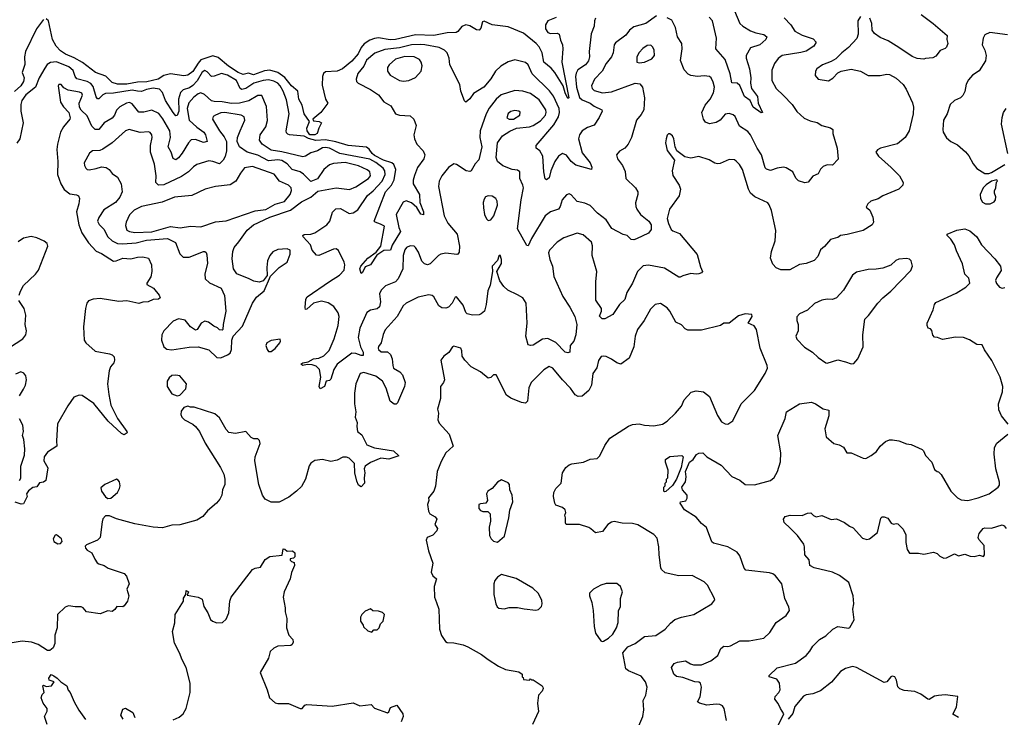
# Model space of a CAD drawing. Extents: x 2220520 to 2384350, y 721165 to 893491.
# Tile 124 of 256: x 2268806 to 2276242, y 812539 to 817805. Entities that reach past the tile are written whole.
import ezdxf

# ---------------------------------------------------------------- set-up
doc = ezdxf.new("R2010")
doc.units = 0

msp = doc.modelspace()

# ---------------------------------------------------------------- linework, layer by layer
at = {"layer": '0CON20XD'}
for points in [[(2274205, 817872), (2274245, 817775.6), (2274267.1, 817755), (2274325, 817720), (2274365, 817704.5), (2274425, 817692.3), (2274448.9, 817675), (2274441.1, 817655), (2274395, 817616.1), (2274325, 817592.2), (2274292.3, 817535), (2274293.2, 817515), (2274318.2, 817435), (2274326.7, 817365), (2274324.6, 817325), (2274332.5, 817285), (2274379.1, 817225), (2274383.3, 817175), (2274416.7, 817103.3), (2274405, 817102.5), (2274345, 817143.5), (2274321.8, 817195), (2274278.7, 817225), (2274245, 817308.5), (2274225, 817324.4), (2274185, 817328.8), (2274172.3, 817395), (2274133.6, 817503.6), (2274064.2, 817585), (2274068.8, 817665), (2274037.4, 817795), (2274014, 817824)], [(2268985, 817805.3), (2268932.8, 817735), (2268850.8, 817565), (2268843.6, 817525), (2268845, 817467.5), (2268825.4, 817405), (2268840.6, 817365), (2268835, 817338.1), (2268813.9, 817305), (2268766.6, 817263.4)], [(2272857.7, 817822.3), (2272795.5, 817795), (2272777.5, 817765), (2272776.5, 817735), (2272795, 817707.7), (2272815, 817701.5), (2272865, 817703.8), (2272880, 817695), (2272889.5, 817649.5), (2272906.2, 817615), (2272909.2, 817585), (2272900.4, 817485), (2272953.3, 817215), (2272945, 817210), (2272925, 817252), (2272910, 817305), (2272846.5, 817405), (2272819.9, 817439.9), (2272765, 817484.6), (2272752.4, 817555), (2272728.6, 817598.6), (2272705.4, 817625), (2272612.2, 817702.2), (2272495, 817751.9), (2272375, 817765.5), (2272315, 817794.2), (2272302.2, 817787.8), (2272288.7, 817741.3), (2272275, 817726.2), (2272255, 817728), (2272205, 817758.6), (2272175, 817767.1), (2272145, 817753.1), (2272115.5, 817714.5), (2272101.4, 817708.6), (2272035, 817705.3), (2271935, 817685.2), (2271795, 817689.8), (2271645, 817654.4), (2271605, 817653.4), (2271515, 817668.7), (2271485, 817662.5), (2271450.6, 817649.4), (2271407.3, 817622.7), (2271385.8, 817594.2), (2271363.2, 817546.8), (2271315, 817490.8), (2271245, 817434.5), (2271205, 817417.3), (2271115, 817410.8), (2271100.7, 817399.3), (2271092.5, 817375), (2271090.6, 817310.6), (2271114.5, 817204.5), (2271132.5, 817175), (2271080.4, 817105), (2271020.9, 817055), (2271025, 817040.9), (2271067.3, 817037.3), (2271086.7, 817025), (2271064.4, 816985), (2271052.2, 816945), (2271035.7, 816934.3), (2270997.1, 816935), (2270976.2, 816965), (2270973.6, 816985), (2270995.4, 817035.4), (2270954.8, 817095), (2270939.6, 817159.6), (2270914.1, 817205), (2270906.2, 817265), (2270857.9, 817305), (2270809.2, 817369.2), (2270755, 817406.7), (2270695, 817422.6), (2270655, 817419.5), (2270572.7, 817387.3), (2270535, 817401.1), (2270495, 817391.6), (2270455.5, 817405), (2270382.5, 817455), (2270305, 817519.1), (2270265, 817530.9), (2270175, 817501.4), (2270152.9, 817477.1), (2270115, 817413.8), (2270075, 817386.9), (2270045, 817380), (2269945, 817395.7), (2269895, 817382.5), (2269851.2, 817355), (2269766.2, 817335), (2269695, 817333.9), (2269615, 817319), (2269545, 817319), (2269505, 817331.8), (2269457.4, 817377.4), (2269378.1, 817405), (2269280.9, 817480.9), (2269217.3, 817517.3), (2269151.5, 817545), (2269115, 817570.2), (2269080.6, 817605), (2269055, 817655.7), (2269025, 817797.1), (2269005, 817812.3)], [(2273615, 817832.7), (2273534.2, 817775.8), (2273445, 817751.8), (2273410.5, 817725), (2273383.2, 817686.8), (2273305, 817629.2), (2273296.3, 817613.7), (2273288.5, 817555), (2273276.4, 817525), (2273235.5, 817475), (2273206.1, 817415), (2273146.2, 817355), (2273123.8, 817305), (2273130, 817285), (2273145, 817270.8), (2273206.4, 817253.6), (2273275, 817260.3), (2273455, 817326.7), (2273489.3, 817319.3), (2273509.5, 817295), (2273525.4, 817215), (2273520, 817125), (2273500.8, 817089.2), (2273464.3, 817045), (2273426.7, 816915), (2273402, 816865), (2273375, 816836), (2273335, 816813.3), (2273314, 816785), (2273320, 816755), (2273358.6, 816705), (2273377.8, 816657.8), (2273384.2, 816605), (2273455.6, 816535), (2273474.5, 816505), (2273475.4, 816484.6), (2273457.9, 816422.1), (2273458.9, 816395), (2273466.7, 816375), (2273495.6, 816335), (2273557.7, 816285), (2273575.2, 816255.2), (2273575, 816220), (2273555, 816193.8), (2273465, 816149.2), (2273445, 816142.9), (2273425, 816146), (2273395, 816176.2), (2273363, 816183), (2273277.5, 816227.5), (2273234.5, 816294.5), (2273170.8, 816345), (2273115, 816402.5), (2273075, 816420.5), (2273015, 816432.9), (2272971.4, 816481.4), (2272955, 816491.2), (2272935, 816482), (2272902.9, 816445), (2272888.9, 816395), (2272875.8, 816375), (2272816, 816355), (2272775, 816323.1), (2272672.3, 816152.3), (2272645, 816097.5), (2272635, 816100), (2272565.9, 816225), (2272593.1, 816445), (2272610.4, 816535), (2272606.7, 816556.7), (2272584.5, 816605), (2272582.9, 816655), (2272565, 816669.4), (2272525, 816674.4), (2272455, 816700.6), (2272415.8, 816735), (2272405.7, 816765), (2272415.5, 816875), (2272451.1, 816928.9), (2272506.5, 816963.5), (2272559.2, 816985), (2272655, 816995.3), (2272685, 817005.9), (2272739.2, 817040.8), (2272777.5, 817085), (2272783.1, 817105), (2272779.2, 817125), (2272730.2, 817200.2), (2272665, 817248.2), (2272605, 817264.6), (2272545, 817269.1), (2272443.2, 817236.8), (2272404.5, 817205), (2272352.6, 817137.4), (2272329.1, 817095), (2272284.1, 816965.9), (2272281.8, 816915), (2272295.3, 816845), (2272272.9, 816747.1), (2272245, 816716.2), (2272216.9, 816665), (2272205, 816659.5), (2272178.8, 816665), (2272105, 816710.8), (2272084.2, 816715.8), (2272045, 816688), (2271994.1, 816625.9), (2271974.4, 816585), (2271968.9, 816545), (2272010.9, 816325), (2272038.8, 816268.8), (2272110, 816185), (2272127.3, 816095), (2272125, 816050), (2272115.9, 816034.1), (2272108, 816032), (2272025, 816041.2), (2271987.5, 816035), (2271968.8, 816025), (2271905, 815962), (2271885, 815954.4), (2271862.2, 815962.2), (2271842.6, 815982.6), (2271818.8, 816048.8), (2271795, 816086.2), (2271784.2, 816094.2), (2271755, 816097.1), (2271727.5, 816085), (2271715, 816066.2), (2271702.1, 816025), (2271698.5, 815925), (2271665, 815849.2), (2271645, 815825.6), (2271570, 815795), (2271535, 815762), (2271523.1, 815735), (2271531.8, 815675), (2271522.7, 815637.3), (2271505, 815621.5), (2271455, 815613.1), (2271427.1, 815595), (2271376.2, 815475), (2271361.8, 815405), (2271381.2, 815335), (2271401.1, 815295), (2271399.4, 815270.6), (2271385, 815268.5), (2271345, 815284.6), (2271313.6, 815286.4), (2271204.3, 815205)], [(2275155, 817828), (2275135.6, 817795), (2275138.1, 817695), (2275127.3, 817662.7), (2275064.3, 817595), (2275014.2, 817555), (2274970.5, 817509.5), (2274935, 817488.6), (2274870, 817465), (2274825.8, 817435), (2274815.8, 817415), (2274814.1, 817384.1), (2274835, 817356.7), (2274915, 817343.8), (2274945.9, 817364.1), (2274985, 817403.8), (2275010, 817415), (2275085, 817431.2), (2275155.8, 817415.8), (2275215, 817383.8), (2275305.6, 817384.4), (2275355, 817394.2), (2275375, 817390), (2275425, 817363.1), (2275477.1, 817315), (2275500.9, 817280.9), (2275548.3, 817178.3), (2275557.3, 817145), (2275553.8, 817095), (2275523.7, 816966.3), (2275494, 816915), (2275435, 816868.8), (2275306.1, 816833.9), (2275285, 816822.5), (2275272.5, 816805), (2275291.2, 816775), (2275388.5, 816688.5), (2275449.5, 816625), (2275477.5, 816575), (2275476.2, 816555), (2275445, 816525.7), (2275324, 816475), (2275288.2, 816451.8), (2275234, 816435), (2275212.5, 816415), (2275198.3, 816388.3), (2275225.8, 816365.8), (2275248, 816315), (2275253.9, 816276.1), (2275245, 816256.7), (2275175, 816214), (2275055, 816182.2), (2275005, 816175.8), (2274985, 816160), (2274965.5, 816155.5), (2274928.9, 816145), (2274885, 816092.5), (2274852.7, 816067.3), (2274833.7, 816016.3), (2274805, 815986), (2274745, 815964), (2274694.5, 815955.5), (2274622.7, 815917.3), (2274555, 815915.6), (2274520.3, 815930.3), (2274495, 815958.8), (2274477.1, 816005), (2274484.4, 816055), (2274510.6, 816135), (2274515.8, 816214.2), (2274482.9, 816365), (2274466.6, 816406.6), (2274455, 816421.2), (2274358.7, 816468.7), (2274325.7, 816495), (2274310.6, 816525), (2274264.4, 816675), (2274242.4, 816712.4), (2274217.9, 816737.9), (2274205, 816746), (2274165, 816749.2), (2274095, 816720), (2274075, 816717.5), (2274055, 816720.8), (2274014, 816746), (2273935, 816771.8), (2273875, 816758.5), (2273829.1, 816769.1), (2273770, 816815), (2273755.8, 816845.8), (2273745.6, 816905.6), (2273735, 816928.8), (2273715, 816943.3), (2273705, 816942.5), (2273696.4, 816933.6), (2273688, 816905), (2273683.8, 816875), (2273696.1, 816816.1), (2273751.2, 816745), (2273734.4, 816665), (2273737.6, 816627.6), (2273785.8, 816555), (2273797.5, 816525), (2273785.7, 816475), (2273714.4, 816375), (2273696.7, 816305), (2273706.2, 816265), (2273725, 816221.9), (2273739.8, 816209.8), (2273790, 816190), (2273922.9, 816032.9), (2273948.2, 815938.2), (2273963.3, 815905), (2273955, 815893.3), (2273935, 815886.7), (2273915, 815883.3), (2273875, 815889.2), (2273815, 815870), (2273795, 815860), (2273785, 815862), (2273675, 815929.1), (2273555, 815950.5), (2273515, 815945.6), (2273472.2, 815905), (2273434.7, 815815.3), (2273392.3, 815745), (2273375, 815691.4), (2273337.1, 815655), (2273285, 815580), (2273225, 815546.2), (2273205, 815546), (2273184.2, 815565.8), (2273198.9, 815605), (2273200, 815625), (2273156.8, 815686.8), (2273156.9, 815825), (2273163.8, 815905), (2273128.8, 816025), (2273131.5, 816098.5), (2273124.6, 816125), (2273061.1, 816181.1), (2273015, 816193.5), (2272915, 816158.9), (2272864.3, 816125), (2272807.5, 816065), (2272800.6, 816045), (2272810.5, 815995), (2272829.6, 815945), (2272840.8, 815865), (2272906.9, 815715), (2272960.8, 815635), (2272998.6, 815565), (2273014.3, 815505), (2273006.9, 815425), (2272991.9, 815378.1), (2272963.8, 815345), (2272962, 815295), (2272945, 815288.9), (2272925, 815295.6), (2272855, 815368.8), (2272795, 815397.5), (2272755, 815393.1), (2272685, 815347.5), (2272664.2, 815344.2), (2272645, 815351.2), (2272627.8, 815415), (2272639.6, 815515), (2272630.3, 815665), (2272605, 815704.6), (2272565, 815728.7), (2272493.3, 815763.3), (2272461.5, 815791.5), (2272433.4, 815833.4), (2272410, 815905), (2272444.2, 815965), (2272444, 815995), (2272433.9, 816026.1), (2272425, 816020), (2272413.6, 815986.4), (2272374.4, 815945), (2272377.3, 815902.7), (2272358.3, 815801.7), (2272342.5, 815757.5), (2272328.8, 815655), (2272315.7, 815605), (2272292, 815585), (2272275, 815577.8), (2272225, 815574.2), (2272185, 815584.4), (2272174.4, 815595), (2272155, 815648.8), (2272105, 815712.5), (2272095, 815710), (2272072.9, 815665), (2272045, 815635.8), (2272025, 815625.8), (2271995, 815628.6), (2271970.8, 815645), (2271932.9, 815712.9), (2271922, 815722), (2271895, 815728.1), (2271815, 815709.4), (2271725, 815664.3), (2271702.9, 815645), (2271656.4, 815563.6), (2271567.4, 815462.6), (2271552, 815428), (2271535.7, 815365), (2271515, 815338), (2271512.8, 815325), (2271515.5, 815315), (2271535, 815297.1), (2271585, 815298.1), (2271607.6, 815277.6), (2271619.5, 815245), (2271623, 815193), (2271630, 815175), (2271676.6, 815146.6), (2271697.1, 815125), (2271718, 815065), (2271712.5, 815035), (2271658.5, 814911.5), (2271648.7, 814901.3), (2271635, 814901.9), (2271604.5, 814925), (2271575, 815024.2), (2271546.5, 815075), (2271495, 815113.9), (2271405, 815140.4), (2271378.2, 815135), (2271344.7, 815055), (2271335.6, 814984.4), (2271334.6, 814905), (2271345.6, 814845), (2271340, 814805), (2271354.5, 814765), (2271351.8, 814735)], [(2273153.8, 817815), (2273146, 817795), (2273144.3, 817755), (2273120.9, 817699.1), (2273105.7, 817565), (2273109.6, 817525), (2273101.2, 817495), (2273079.5, 817465), (2273022.1, 817425), (2273008.6, 817401.4), (2273002.7, 817375), (2273011, 817295), (2273035, 817216.4), (2273055, 817198.8), (2273114.4, 817175), (2273145, 817150.9)], [(2274578.5, 817818.5), (2274629.4, 817765), (2274658.9, 817718.9), (2274715, 817689.1), (2274799.3, 817659.3), (2274820, 817635), (2274804, 817605), (2274745, 817568.2), (2274705, 817556.2), (2274565, 817534.5), (2274535, 817511.4), (2274505.6, 817475), (2274486.4, 817423.6), (2274486.9, 817345), (2274519.4, 817285), (2274575, 817231.9), (2274640, 817165), (2274675, 817112.5), (2274730.4, 817060.4), (2274775, 817040), (2274827.8, 817027.8), (2274865, 817005.8), (2274929.4, 816989.4), (2274946.1, 816976.1), (2274946, 816945), (2274980, 816835), (2274988, 816752), (2274945, 816706.2), (2274905, 816710), (2274874.2, 816695.8), (2274855, 816677.5), (2274835, 816640), (2274795, 816623.3), (2274761.7, 816578.3), (2274735, 816572.5), (2274687.7, 816587.7), (2274668.8, 816608.8), (2274645, 816656.2), (2274595, 816687.1), (2274575, 816690.8), (2274527, 816683), (2274475, 816666.2), (2274445.9, 816675.9), (2274436, 816686), (2274409.5, 816785), (2274375, 816835.7), (2274325.3, 816935.3), (2274305, 816959.5), (2274241.1, 817001.1), (2274209.2, 817075), (2274195, 817087.5), (2274165, 817097.8), (2274135, 817091.9), (2274095, 817047.1), (2274065, 817028.6), (2274015, 817018), (2273985, 817030), (2273970, 817055), (2273956.7, 817105), (2273981.7, 817158.3), (2274020.6, 817205), (2274045, 817253.8), (2274052.1, 817295), (2274043.8, 817333.8), (2274028.1, 817365), (2274015, 817376.7), (2273975, 817380.8), (2273925, 817375.4), (2273875, 817382.2), (2273853.3, 817393.3), (2273825.5, 817425), (2273797.3, 817497.3), (2273808.2, 817585), (2273807.1, 817625), (2273773.5, 817675), (2273758.9, 817745), (2273730.2, 817800.2), (2273695, 817819.5)], [(2275613.4, 817843.4), (2275705.4, 817775.4), (2275810, 817685), (2275808.8, 817655), (2275815.9, 817624.1), (2275805, 817597.5), (2275795, 817587.5), (2275757, 817573), (2275725, 817528.8), (2275702.3, 817517.7), (2275647, 817513), (2275633.6, 817506.4), (2275585, 817512), (2275545, 817527.1), (2275445, 817595.6), (2275365, 817644.2), (2275305, 817670), (2275261.7, 817701.7), (2275244, 817725), (2275241.4, 817775), (2275227.5, 817815)], [(2276265, 817691.5), (2276132.9, 817707.1), (2276095, 817690), (2276082, 817665), (2276074, 817615), (2276095.5, 817575.5), (2276105.6, 817535), (2276100, 817495), (2276050.9, 817419.1), (2276000.8, 817385), (2275970.3, 817349.7), (2275955, 817317.5), (2275945, 817263.3), (2275928.3, 817231.7), (2275910, 817215), (2275866.2, 817195), (2275833.8, 817165), (2275810.8, 817095), (2275782, 817045), (2275776.7, 816975), (2275781.2, 816955), (2275805, 816913.3), (2275837.5, 816885), (2275888.8, 816858.8), (2275947.7, 816807.7), (2275975, 816777.5), (2276006.4, 816716.4), (2276035, 816682.5), (2276095, 816642.5)], [(2273145, 817150.9), (2273202, 817125), (2273204, 817115), (2273183.4, 817066.6), (2273145, 817009.2), (2273095, 816991.9), (2273055, 816965.7), (2273033.3, 816935), (2273025.4, 816904.6), (2273055, 816800), (2273114.6, 816725), (2273127.7, 816692.3), (2273125, 816673.3), (2273005, 816706.5), (2272971.2, 816735), (2272935, 816782.5), (2272905, 816793.8), (2272875, 816775.4), (2272847.1, 816735), (2272817.9, 816665), (2272805, 816612), (2272785, 816596), (2272775, 816603.3), (2272765.3, 816655.3), (2272757.5, 816775), (2272735, 816813.8), (2272706.2, 816835), (2272706, 816855), (2272840.2, 817009.8), (2272875, 817071.9), (2272882.5, 817105), (2272880.2, 817135), (2272836.5, 817226.5), (2272806.5, 817266.5), (2272677.2, 817397.2), (2272645, 817463.8), (2272625, 817481.4), (2272545, 817500.8), (2272495, 817485.7), (2272440, 817455), (2272400, 817415), (2272365, 817358.6), (2272312.2, 817295), (2272232.1, 817247.9), (2272205, 817206.2), (2272175, 817182.5), (2272165, 817192.5), (2272136.9, 817265), (2272129.1, 817315), (2272055.7, 817465), (2272049.4, 817515), (2272034.2, 817555), (2272013.8, 817575), (2271973.6, 817593.6), (2271865, 817616.2), (2271836.3, 817616.3), (2271765, 817614.8), (2271675, 817591.4), (2271565, 817579), (2271487.7, 817552.3), (2271425, 817498.2), (2271405.6, 817454.4), (2271360.3, 817399.7), (2271346.9, 817355), (2271349.3, 817339.3), (2271361.4, 817325), (2271456.5, 817276.5), (2271516.6, 817236.6), (2271555.4, 817185), (2271608.9, 817155), (2271645, 817094.1), (2271675, 817083.3), (2271755, 817078.8), (2271782.9, 817055), (2271800, 817005), (2271782.9, 816935), (2271787.3, 816905), (2271805, 816865.7), (2271853.5, 816815), (2271866.7, 816785), (2271857.8, 816755), (2271810.9, 816689.1), (2271787.7, 816627.7), (2271776.8, 816593.2), (2271777.8, 816565), (2271826, 816485), (2271829, 816425), (2271856.6, 816355), (2271855, 816332.5), (2271835, 816337.9), (2271805, 816386.7), (2271765, 816422.9), (2271725, 816436.2), (2271701.7, 816428.3), (2271648.7, 816335), (2271669.4, 816235), (2271682.5, 816205), (2271618.6, 816101.4), (2271605.7, 816065), (2271555, 816062.5), (2271502.7, 816027.3), (2271455, 815954.3), (2271415, 815939.2), (2271395, 815895.8), (2271385, 815890), (2271374.1, 815925), (2271382.5, 815945), (2271435, 816003.4), (2271499.4, 816050.6), (2271533.9, 816095), (2271561.2, 816245), (2271532.2, 816262.2), (2271490, 816275), (2271484, 816285), (2271568, 816505), (2271613.4, 816556.6), (2271633.2, 816595), (2271646.8, 816675), (2271632.7, 816712.7), (2271615.4, 816725.4), (2271553.7, 816743.7), (2271485, 816780.3), (2271467.5, 816795), (2271445, 816828.4), (2271425, 816841.6), (2271286.2, 816855), (2271193.6, 816883.6), (2271115, 816897.2), (2271042.7, 816892.7), (2270986.7, 816906.7), (2270954.1, 816925.9), (2270845, 816934.5), (2270830.6, 816940.6), (2270820.8, 816950.8), (2270818.5, 816965), (2270840.3, 817095), (2270820.9, 817199.1), (2270796.4, 817265), (2270773.1, 817305), (2270754.6, 817325), (2270725, 817341), (2270685, 817350.2), (2270644.6, 817345.4), (2270575, 817324.8), (2270515, 817284.8), (2270485, 817278), (2270472.5, 817285), (2270443.6, 817345), (2270375, 817387.1), (2270331.5, 817398.5), (2270275, 817377.9), (2270255, 817376.4), (2270222.2, 817412.2), (2270205, 817420), (2270185, 817408.9), (2270145.9, 817344.1), (2270115, 817307), (2270089.1, 817290.9), (2270040.4, 817275), (2270019.5, 817255), (2270004.8, 817205), (2270007.4, 817115), (2269995, 817080.8), (2269985, 817078.6), (2269965, 817103.5), (2269907.6, 817195), (2269885.2, 817255), (2269861.3, 817281.3), (2269815, 817288.2), (2269765, 817278.8), (2269725, 817262.9), (2269695.1, 817265.1), (2269655, 817273.8), (2269515, 817249.1), (2269455, 817247.8), (2269435, 817237.8), (2269405, 817207.5), (2269395, 817208.1), (2269385, 817222.5), (2269360.1, 817300.1), (2269343.8, 817323.8), (2269315, 817338.9), (2269237.5, 817357.5), (2269225.3, 817375), (2269210.8, 817420.8), (2269178.2, 817448.2), (2269085, 817485.4), (2269038.5, 817481.5), (2269014.1, 817465.9), (2268995, 817440), (2268954, 817365), (2268925.5, 817295), (2268851.5, 817238.5), (2268822.8, 817195), (2268815.8, 817165), (2268815.7, 817115), (2268831.6, 817025), (2268807.2, 816905), (2268785, 816873.3)], [(2273485, 817478.6), (2273525, 817484.6), (2273580, 817510), (2273600, 817535), (2273596.9, 817575), (2273587.1, 817597.1), (2273572.1, 817612.1), (2273545, 817608.9), (2273512.6, 817587.4), (2273485, 817557.5), (2273466.9, 817525), (2273466.7, 817485), (2273485, 817478.6)], [(2271705, 817340.4), (2271745, 817344.6), (2271795, 817368.9), (2271838.2, 817415), (2271845.4, 817455.4), (2271837.5, 817485), (2271824.4, 817505), (2271784.8, 817524.8), (2271715, 817525.7), (2271643.1, 817506.9), (2271595.6, 817465), (2271583.5, 817445), (2271583.1, 817415), (2271605, 817385.6), (2271675, 817344.5), (2271705, 817340.4)], [(2271204.3, 815205), (2271177.5, 815165), (2271155, 815090), (2271145, 815080), (2271120, 815075), (2271108.8, 815035), (2271075, 815019.2), (2271066.7, 815035), (2271080, 815105), (2271071.4, 815165), (2271045, 815189.4), (2271015, 815199.5), (2270978.1, 815201.9), (2270945, 815194.4), (2270930, 815205), (2270945, 815215.6), (2270985, 815220.8), (2271023.8, 815245), (2271065, 815250.4), (2271103.1, 815266.9), (2271142.5, 815307.5), (2271182.3, 815395), (2271212.3, 815495), (2271218.5, 815565), (2271210.6, 815590.6), (2271179.7, 815639.7), (2271135, 815668.1), (2271085, 815679.4), (2271026, 815664), (2270975, 815618.8), (2270965, 815617.5), (2270961.4, 815631.4), (2270968.2, 815695), (2270978.1, 815711.9), (2271145, 815827.9), (2271222, 815875), (2271257.1, 815915), (2271260.8, 815955), (2271256, 815975), (2271215, 816063.3), (2271195, 816074.3), (2271175, 816073.1), (2271065, 816025.8), (2271047, 816027), (2271015.8, 816065), (2271001.5, 816105), (2270947.5, 816165), (2270944.2, 816175.8), (2270955.8, 816184.2), (2271005, 816186.4), (2271036, 816195), (2271126.5, 816255), (2271147.9, 816285), (2271168.7, 816351.3), (2271193.2, 816376.8), (2271229.3, 816379.3), (2271295, 816341.4), (2271325, 816346.7), (2271360.4, 816369.6), (2271432.1, 816477.9), (2271475, 816512.9), (2271544.1, 816585.9), (2271565.6, 816635), (2271563.5, 816665), (2271551.1, 816685), (2271495, 816726.8), (2271450.8, 816750.8), (2271225, 816795.2), (2271145, 816833.9), (2271115, 816840.2), (2271092.8, 816837.2), (2271055, 816815.3), (2271005, 816799.6), (2270965, 816774.5), (2270945, 816770), (2270786.7, 816806.7), (2270705, 816818.9), (2270636.2, 816865), (2270616.2, 816895), (2270623.1, 816935), (2270665.5, 816995), (2270677, 817043), (2270669.5, 817149.5), (2270635, 817232), (2270605, 817232.5), (2270537.5, 817192.5), (2270465, 817174.8), (2270405, 817173.3), (2270335, 817185.3), (2270275, 817186.2), (2270255, 817192.9), (2270200.7, 817240.7), (2270175, 817252.4), (2270155, 817245.9), (2270121.2, 817218.8), (2270084.1, 817175.9), (2270072, 817135), (2270087.2, 817045), (2270143.2, 816993.2), (2270197.3, 816955), (2270209.2, 816935), (2270221.4, 816885), (2270195, 816877.3), (2270135, 816900.8), (2270102.4, 816897.6), (2270080.8, 816875), (2270033.5, 816796.5), (2270005, 816760.9), (2269985, 816746.4), (2269965, 816757.5), (2269950.9, 816805), (2269927.2, 816845), (2269944, 816915), (2269940.4, 816965), (2269886.5, 817056.5), (2269856.1, 817096.1), (2269805, 817120.6), (2269743.8, 817106.2), (2269705, 817107.5), (2269655, 817169.4), (2269635, 817179.5), (2269614, 817175), (2269562.6, 817147.4), (2269537.7, 817122.3), (2269522.5, 817085), (2269505, 817061.5), (2269444.2, 817025.8), (2269405, 816974.6), (2269375, 816976.8), (2269351, 817001), (2269315, 817078.5), (2269271.7, 817121.7), (2269259.1, 817145), (2269255.4, 817175), (2269280, 817235), (2269275, 817250.8), (2269258.5, 817258.5), (2269171.6, 817271.6), (2269140.7, 817290.7), (2269120, 817315), (2269101.2, 817315), (2269098, 817305), (2269115, 817183.3), (2269136.1, 817146.1), (2269178, 817105), (2269187.5, 817065), (2269185, 817053.8), (2269138.1, 816995), (2269115.4, 816954.6), (2269090.8, 816865), (2269086.2, 816825), (2269095.5, 816734.5), (2269092.5, 816635), (2269118.2, 816565), (2269142.9, 816522.9), (2269185, 816489.5), (2269235, 816482), (2269250, 816475), (2269258, 816455), (2269253.6, 816415), (2269234.6, 816355), (2269252.2, 816255), (2269274.7, 816195), (2269325, 816119.5), (2269385, 816056.7), (2269425, 816039.2), (2269515, 815982), (2269535, 815983.8), (2269585, 816005.5), (2269645, 815999.4), (2269695, 816012.5), (2269735.7, 816015.7), (2269780, 816005), (2269800.6, 815955), (2269804.2, 815905), (2269797.3, 815862.7), (2269766.7, 815815), (2269767.5, 815805), (2269818, 815778), (2269858.8, 815725), (2269866.1, 815706.1), (2269855, 815693.8), (2269815, 815692), (2269775.7, 815674.3), (2269735, 815672), (2269705, 815662), (2269615, 815683.5), (2269555, 815678.1), (2269415, 815699.4), (2269360, 815695), (2269325, 815682.5), (2269314.2, 815665.8), (2269304.2, 815625), (2269288.6, 815485), (2269294.4, 815385), (2269305.8, 815365), (2269375, 815302.9), (2269485, 815282), (2269505, 815273.8), (2269519.1, 815259.1), (2269522.5, 815235), (2269517.5, 815215), (2269490.8, 815185), (2269480.8, 815155), (2269469.2, 815055), (2269479.4, 814975), (2269494.4, 814894.4), (2269543.8, 814793.8), (2269616.2, 814695), (2269616.7, 814685), (2269595, 814671.2), (2269575, 814681.2), (2269475, 814774.2), (2269365, 814906.7), (2269277.7, 814967.7), (2269255, 814970), (2269215, 814956.2), (2269169.7, 814890.3), (2269092.5, 814755), (2269083.1, 814625), (2269087.5, 814585), (2269015, 814540.8), (2268990, 814505), (2268988.6, 814475), (2269017.7, 814422.3), (2269002.5, 814325), (2268986.4, 814313.6), (2268955, 814307.5), (2268935, 814277.5), (2268905, 814273.8), (2268872.3, 814247.7), (2268857.5, 814225), (2268862.5, 814205), (2268835, 814151.2), (2268817, 814147), (2268773, 814163)], [(2272535, 817053.9), (2272582.9, 817085), (2272586.7, 817106.7), (2272575.4, 817115.4), (2272545, 817120), (2272515, 817112.5), (2272495, 817095.6), (2272485.7, 817065), (2272503.3, 817055), (2272535, 817053.9)], [(2276268.2, 816795), (2276219.6, 817015), (2276224.6, 817065.4), (2276236.4, 817103.6), (2276255.8, 817135)], [(2270325, 815252.5), (2270376.1, 815273.9), (2270395, 815288), (2270406.7, 815315), (2270408, 815385), (2270418, 815415), (2270487.8, 815492.2), (2270563.8, 815665), (2270595, 815708.9), (2270652.6, 815757.4), (2270700.5, 815869.5), (2270766.3, 815933.7), (2270825.6, 815975), (2270850, 816035), (2270848.8, 816065), (2270825.7, 816075.7), (2270755, 816069.1), (2270717.6, 816052.4), (2270694.4, 816025), (2270676.9, 815985), (2270671.9, 815935), (2270676.2, 815873.8), (2270645.8, 815834.2), (2270615.7, 815824.3), (2270575, 815830), (2270539.6, 815849.6), (2270445, 815885.8), (2270420.6, 815925), (2270410.5, 816000.5), (2270415.6, 816055), (2270425, 816086), (2270461.8, 816128.2), (2270523.1, 816216.9), (2270573.1, 816255), (2270696.5, 816315), (2270852.1, 816367.9), (2270935, 816430.2), (2271004.4, 816465), (2271058.5, 816511.5), (2271195, 816536.2), (2271296.4, 816523.6), (2271345, 816543.1), (2271441.5, 816605), (2271455.5, 816625), (2271449.4, 816655), (2271430.8, 816670.8), (2271365, 816700.5), (2271265, 816726.1), (2271175, 816720), (2271145, 816710), (2271102.1, 816675), (2271056.2, 816603.8), (2271005, 816584.3), (2270949.7, 816639.7), (2270923.1, 816655), (2270863.5, 816673.5), (2270825.5, 816715.5), (2270785, 816741.7), (2270755, 816746.5), (2270685, 816739.3), (2270605, 816783), (2270525, 816805.3), (2270466.9, 816845), (2270448.1, 816885), (2270451.9, 816915), (2270470, 816965), (2270506.9, 817045), (2270502.4, 817072.4), (2270480, 817085), (2270355, 817104.8), (2270325, 817102.6), (2270284.2, 817085), (2270267, 817073), (2270261.1, 817055), (2270315.3, 816965.3), (2270351.1, 816921.1), (2270367.1, 816885), (2270367.9, 816815), (2270357.4, 816772.6), (2270342.8, 816745), (2270315, 816716.9), (2270265, 816735.4), (2270235, 816739.4), (2270145, 816712.2), (2270118.6, 816695), (2270080, 816655), (2270028.5, 816621.5), (2269895, 816557.1), (2269854.5, 816554.5), (2269834.4, 816575), (2269837.1, 816625), (2269824.6, 816715), (2269794.5, 816805), (2269794.6, 816855), (2269807.8, 816915), (2269805, 816936.2), (2269792.4, 816952.4), (2269778.7, 816958.7), (2269715, 816953.8), (2269633.8, 816976.2), (2269604.7, 816965.3), (2269504.7, 816875.3), (2269433.3, 816826.7), (2269411.7, 816818.3), (2269355.9, 816814.1), (2269332.3, 816797.7), (2269294.4, 816725), (2269295.6, 816705), (2269305.6, 816685), (2269315, 816674.5), (2269331.5, 816671.5), (2269385, 816680.4), (2269425, 816694.4), (2269459.8, 816689.8), (2269483, 816673), (2269505, 816642.5), (2269544.2, 816615), (2269572.9, 816565), (2269578.9, 816505), (2269562.9, 816465), (2269529.2, 816425), (2269440.9, 816369.1), (2269405, 816312.5), (2269394.6, 816285), (2269407.4, 816257.4), (2269442.7, 816222.7), (2269472.9, 816165), (2269503.6, 816135), (2269545, 816116.1), (2269585, 816112.5), (2269685, 816119.8), (2269765, 816139.5), (2269923.6, 816153.6), (2269983.4, 816123.4), (2270015, 816036.2), (2270041.3, 816011.3), (2270085, 816013.1), (2270195, 816056), (2270205, 816056), (2270215, 816046.7), (2270219.2, 816029.2), (2270224.4, 815965), (2270203.5, 815885), (2270207.4, 815847.4), (2270238.7, 815818.7), (2270328.9, 815778.9), (2270353, 815723), (2270364.2, 815605), (2270342.5, 815505), (2270340, 815465), (2270335, 815460), (2270315, 815462.5), (2270299.2, 815479.2), (2270271.3, 815491.3), (2270231.7, 815521.7), (2270205, 815529.5), (2270175.7, 815515), (2270146.7, 815465), (2270135, 815460), (2270095.8, 815485.8), (2270055.4, 815535.4), (2270005, 815547.5), (2269965, 815529.4), (2269894.6, 815455.4), (2269880.8, 815425), (2269877.4, 815385), (2269894.8, 815334.8), (2269917.6, 815317.6), (2269955, 815311.8), (2270085, 815331.9), (2270154.3, 815334.3), (2270235, 815312.9), (2270295.8, 815254.2), (2270325, 815252.5)], [(2269675, 816198.2), (2269805, 816204.1), (2269945, 816244.8), (2270017, 816233), (2270097.2, 816247.2), (2270175, 816240), (2270285, 816278.4), (2270365, 816285.3), (2270585, 816362.4), (2270665, 816372.3), (2270736.8, 816413.2), (2270805, 816431.8), (2270847.9, 816485), (2270858.9, 816515), (2270856.7, 816535), (2270836, 816555), (2270768.9, 816585), (2270728.1, 816638.1), (2270565, 816696.6), (2270505, 816685.6), (2270475, 816646.2), (2270439.2, 816585), (2270395, 816556.9), (2270285, 816545.4), (2270207.5, 816525), (2270105, 816477.5), (2269975, 816465.3), (2269882.5, 816427.5), (2269725.7, 816394.3), (2269671.9, 816368.1), (2269635, 816331.1), (2269609.5, 816275), (2269605, 816250), (2269615.8, 816215), (2269635, 816204.6), (2269675, 816198.2)], [(2276095, 816642.5), (2276125, 816644), (2276145, 816650), (2276245, 816711.2)], [(2276135, 816414), (2276165, 816428.8), (2276176, 816445), (2276177.7, 816467.7), (2276166.7, 816495), (2276167, 816513), (2276176.7, 816535), (2276183, 816577), (2276190, 816585), (2276186.4, 816596.4), (2276145, 816585.8), (2276105, 816558.8), (2276082, 816535), (2276060, 816485), (2276062.5, 816455), (2276078.3, 816428.3), (2276100, 816415), (2276135, 816414)], [(2272345, 816288.8), (2272365, 816293.8), (2272386.6, 816323.4), (2272415.5, 816405.5), (2272411.4, 816435), (2272401.2, 816455), (2272375, 816471.4), (2272345, 816474.3), (2272325, 816467.1), (2272315, 816450.8), (2272307.6, 816425), (2272308.6, 816385), (2272315.3, 816335.3), (2272332.2, 816302.2), (2272345, 816288.8)], [(2276270.9, 814750.9), (2276220, 814815), (2276200.3, 814860.3), (2276197.1, 814905), (2276229.4, 814995), (2276230.6, 815035), (2276210, 815105), (2276147.5, 815232.5), (2276092.4, 815312.4), (2276075, 815350), (2276035, 815352.5), (2275977.9, 815387.9), (2275934.2, 815405.8), (2275873, 815407), (2275775, 815391.2), (2275736.4, 815406.4), (2275715, 815407.5), (2275703, 815423), (2275695, 815457.5), (2275685, 815470), (2275667, 815477), (2275660, 815495), (2275658.8, 815515), (2275705.6, 815615), (2275714.4, 815655.6), (2275725, 815668.8), (2275879.3, 815740.7), (2275952, 815785), (2275981.2, 815815), (2275975, 815853.3), (2275944.1, 815884.1), (2275925, 815962.5), (2275880.3, 816060.3), (2275866, 816106), (2275838.3, 816148.3), (2275810, 816175), (2275810, 816185), (2275883, 816217), (2275945, 816226.9), (2275981.8, 816211.8), (2276013.4, 816183.4), (2276034.7, 816164.7), (2276069.2, 816105), (2276169.5, 815999.5), (2276212.2, 815945), (2276217.9, 815912.1), (2276182.9, 815857.1), (2276175.8, 815835), (2276183.3, 815813.3), (2276204.7, 815784.7), (2276225, 815777.9), (2276245, 815782.9)], [(2268802.5, 815725), (2268811.4, 815755), (2268835, 815797.5), (2268925, 815883.5), (2268947.1, 815912.9), (2269019.4, 816095), (2269013.5, 816115), (2268992, 816132), (2268935, 816158.8), (2268893.1, 816166.9), (2268835.6, 816154.4), (2268795, 816127.8)], [(2275085, 815206.2), (2275105, 815210), (2275136, 815245), (2275176, 815335), (2275172.5, 815425), (2275187.5, 815545), (2275217.4, 815572.6), (2275285.7, 815664.3), (2275323.8, 815705), (2275384.2, 815755.8), (2275535, 815912.5), (2275548.8, 815945), (2275537.5, 815985), (2275526.1, 815996.1), (2275503, 816003), (2275445, 815996.7), (2275422.7, 815987.3), (2275385, 815952.5), (2275325, 815930), (2275275, 815920.8), (2275215, 815919.2), (2275125, 815898.8), (2275095, 815876.2), (2275026.5, 815763.5), (2274975, 815705.5), (2274945, 815691.5), (2274904.6, 815695.4), (2274865, 815686.9), (2274808.6, 815661.4), (2274755, 815611.4), (2274694.5, 815585.5), (2274675, 815562.5), (2274674.2, 815535), (2274686, 815505), (2274684.3, 815455), (2274668.6, 815415), (2274675, 815392), (2274733.4, 815333.4), (2274793.7, 815293.7), (2274835, 815253.6), (2274893.2, 815213.2), (2274905, 815211.4), (2274985, 815236.4), (2275043.1, 815223.1), (2275085, 815206.2)], [(2268729, 815331), (2268830.6, 815395), (2268852.1, 815425), (2268856.9, 815455), (2268847.1, 815505), (2268851.8, 815575), (2268838.9, 815625), (2268800, 815685)], [(2273457.8, 812415), (2273511.1, 812545), (2273520, 812595), (2273515.7, 812665), (2273534.3, 812705), (2273544.3, 812765), (2273531.9, 812805), (2273499.4, 812849.4), (2273405, 812888.5), (2273383.3, 812905), (2273361.8, 813025), (2273399.5, 813070.5), (2273453.4, 813096.6), (2273525, 813148.4), (2273610, 813155), (2273681.2, 813205), (2273720.3, 813249.7), (2273755, 813278), (2273804.4, 813295.6), (2273896.7, 813315), (2274033.3, 813395), (2274055.9, 813424.1), (2274054, 813435), (2274000, 813535), (2273975, 813560), (2273885, 813608.6), (2273783.9, 813606.1), (2273679.7, 813629.7), (2273652, 813655), (2273647, 813667), (2273634.4, 813765), (2273634.2, 813825), (2273621.2, 813891.2), (2273595, 813918.8), (2273475, 813990.8), (2273435, 814000.8), (2273355, 814004.2), (2273295, 814015.8), (2273275, 814012), (2273248.8, 813995), (2273208.8, 813941.2), (2273155, 813931.2), (2273120.3, 813960.3), (2273105, 813971.2), (2273035, 813994), (2272933.9, 813993.9), (2272927, 814007), (2272928.8, 814045), (2272922.5, 814065), (2272930, 814085), (2272926.7, 814105), (2272905, 814123.3), (2272855, 814140), (2272847.5, 814155), (2272836.7, 814205), (2272840.8, 814235), (2272855.7, 814265), (2272895.7, 814305), (2272905.6, 814385), (2272929.5, 814425), (2272954.8, 814445.2), (2272975, 814452.7), (2273065, 814464.5), (2273115, 814486.7), (2273167.8, 814492.2), (2273187.3, 814512.7), (2273225, 814589.2), (2273264.1, 814645.9), (2273405, 814737.5), (2273435, 814748.2), (2273484.4, 814754.4), (2273525.6, 814744.4), (2273595, 814739.4), (2273659.7, 814750.3), (2273695.4, 814774.6), (2273760, 814835), (2273805, 814886.7), (2273824, 814935), (2273875.9, 814994.1), (2273915, 815004), (2273970, 814995), (2274015, 814960), (2274075, 814816.2), (2274105, 814768.8), (2274132.7, 814752.7), (2274155, 814752), (2274193, 814777), (2274255.8, 814905), (2274354.3, 815005), (2274435.6, 815134.4), (2274453.8, 815175), (2274452, 815195), (2274398.1, 815325), (2274371.4, 815465), (2274353.4, 815493.4), (2274307.5, 815515), (2274336.7, 815565), (2274335, 815580), (2274285, 815583.8), (2274235, 815568.8), (2274165, 815514), (2274125, 815513.3), (2274097.5, 815495), (2273955, 815460.5), (2273851.1, 815461.1), (2273831.5, 815471.5), (2273805, 815500), (2273762, 815522), (2273715.4, 815605.4), (2273695, 815629.2), (2273645, 815662), (2273605.7, 815654.3), (2273571.1, 815618.9), (2273523.3, 815535), (2273473.1, 815465), (2273454.4, 815415), (2273444.5, 815335), (2273409.8, 815250.2), (2273345, 815204.4), (2273315, 815213.5), (2273275, 815243.1), (2273235, 815261.4), (2273215, 815265.7), (2273198.6, 815261.4), (2273177.9, 815232.1), (2273165, 815176.2), (2273134.3, 815135), (2273123.8, 815046.2), (2273104.4, 815005), (2273055, 814962.2), (2273025, 814961.1), (2273001.8, 814971.8), (2272965, 815024.2), (2272904.4, 815085), (2272833.6, 815173.6), (2272805, 815185.6), (2272765, 815161.5), (2272667.9, 815065), (2272650.4, 815025), (2272640, 814925), (2272625, 814909.2), (2272595, 814914.2), (2272515, 814947.1), (2272481.4, 814971.4), (2272405, 815123.3), (2272385, 815123.3), (2272365, 815103.3), (2272345, 815098.8), (2272287.3, 815147.3), (2272215, 815184.2), (2272167.5, 815235), (2272148, 815265), (2272145.8, 815305), (2272137.5, 815325), (2272085, 815341.1), (2272074.7, 815335.3), (2272047.3, 815292.7), (2272009.5, 815265), (2271987.8, 815235), (2272013.9, 815085), (2272007.9, 815065), (2271983.4, 815036.6), (2271983.2, 815003.2), (2271984.8, 814945.2), (2271962, 814865), (2271967.8, 814835), (2271963.4, 814783.4), (2271975, 814760), (2272049.4, 814675), (2272079.2, 814585), (2272024.2, 814535), (2271989.3, 814470.7), (2271959.4, 814395), (2271947.3, 814282.7), (2271933.8, 814245), (2271892.5, 814195), (2271896.7, 814175), (2271886.7, 814145), (2271894, 814095), (2271903.8, 814075), (2271945, 814052.5), (2271956.2, 814035), (2271941.2, 813995), (2271961.2, 813965), (2271956, 813945), (2271925, 813914), (2271882.5, 813895), (2271876.7, 813875), (2271893.8, 813795), (2271927, 813703), (2271914, 813635), (2271925, 813607.5), (2271953.3, 813585), (2271936, 813525), (2271940, 813445), (2271954.2, 813404.2), (2271971.2, 813355), (2271977.5, 813205), (2271992.5, 813155), (2272020.7, 813110.7), (2272035, 813102.5), (2272085, 813100), (2272155, 813086.7), (2272190.7, 813070.7), (2272295, 813013.3), (2272343.8, 812973.8), (2272422.5, 812925), (2272475, 812898.8), (2272575, 812882.5), (2272600, 812865), (2272600, 812845), (2272608.3, 812838.3), (2272610, 812825), (2272655, 812820), (2272665, 812830), (2272672.5, 812822.5), (2272685, 812822.5), (2272752.5, 812775), (2272757.5, 812765), (2272760, 812755), (2272752.5, 812735), (2272723.3, 812705), (2272716, 812645), (2272723, 812583), (2272680, 812485)], [(2270705, 815300), (2270735, 815323.8), (2270770, 815365), (2270777, 815377), (2270772.5, 815392.5), (2270705.9, 815384.1), (2270673.8, 815365), (2270664, 815345), (2270674, 815315), (2270685, 815300), (2270705, 815300)], [(2268804, 814965), (2268834.4, 815015.6), (2268850, 815045), (2268856.7, 815085), (2268851.4, 815115), (2268836.6, 815136.6), (2268815, 815146), (2268775, 815130)], [(2269995, 814966), (2270015, 814970), (2270060.9, 815019.1), (2270065.7, 815055), (2270016, 815115), (2269985, 815121.8), (2269955, 815117.5), (2269935, 815101.4), (2269920, 815075), (2269921.2, 815035), (2269955, 814981.2), (2269995, 814966)], [(2271351.8, 814735), (2271356.7, 814696.7), (2271389.6, 814669.6), (2271427.1, 814595), (2271485, 814571.8), (2271629.5, 814549.5), (2271668.3, 814511.7), (2271595, 814488.2), (2271534.6, 814495.4), (2271455, 814460.9), (2271415.7, 814435), (2271406.9, 814415), (2271413.6, 814385), (2271407.3, 814345), (2271411.2, 814305), (2271385, 814278.8), (2271365, 814290), (2271351.4, 814321.4), (2271337.9, 814385), (2271334.4, 814455), (2271295, 814495.5), (2271275, 814503.3), (2271247.1, 814502.9), (2271205, 814480), (2271155, 814470), (2271094.1, 814484.1), (2271035, 814477.1), (2271005, 814457.5), (2270992.2, 814437.8), (2270965.5, 814335), (2270935, 814282), (2270895.5, 814244.5), (2270838.7, 814201.3), (2270766.6, 814163.4), (2270705, 814162.5), (2270660, 814185), (2270639.4, 814215), (2270611.5, 814295), (2270582.5, 814475), (2270584.6, 814505.4), (2270621.2, 814605), (2270618.3, 814628.3), (2270605, 814640), (2270575, 814641.2), (2270555, 814651.2), (2270515, 814696.7), (2270435, 814680.6), (2270385, 814687.5), (2270365, 814710), (2270315, 814800), (2270279.1, 814829.1), (2270125, 814880.8), (2270095, 814880), (2270075, 814887.5), (2270045, 814877.5), (2270025, 814850), (2270023.8, 814825), (2270031.2, 814805), (2270050, 814785), (2270115, 814751.2), (2270135, 814733.3), (2270163.8, 814695), (2270206.8, 814606.8), (2270323.3, 814425), (2270346.7, 814375), (2270356.7, 814335), (2270356.7, 814295), (2270337.5, 814255), (2270332.5, 814215), (2270317.5, 814185), (2270292.5, 814155), (2270225, 814096.7), (2270190, 814055), (2270145, 814025.8), (2270015, 813990.8), (2269955, 813988.8), (2269885, 813968.1), (2269814.3, 813974.3), (2269675, 813998.9), (2269536.6, 814036.6), (2269485, 814058.8), (2269455, 814060), (2269435, 814037.5), (2269428.8, 814015), (2269414.2, 813895), (2269393.8, 813875), (2269310.5, 813839.5), (2269300.7, 813829.3), (2269303.3, 813815), (2269315, 813801.2), (2269350.5, 813780.5), (2269373.1, 813733.1), (2269391.2, 813705), (2269405, 813696.2), (2269445, 813684), (2269475, 813664.3), (2269595, 813622.9), (2269612.9, 813605), (2269633.8, 813545), (2269616, 813505), (2269631.2, 813455), (2269620.8, 813415), (2269595, 813380), (2269585, 813373.3), (2269540, 813375), (2269525, 813352.5), (2269505, 813337.5), (2269473, 813343), (2269415, 813320), (2269310, 813335), (2269286.2, 813365), (2269271.7, 813371.7), (2269225, 813371.2), (2269175, 813380), (2269149.1, 813370.9), (2269092.5, 813315), (2269090, 813215), (2269072.3, 813157.7), (2269070.8, 813095), (2269058.3, 813061.7), (2269035, 813042.5), (2269015, 813042.5), (2268947, 813087), (2268895.5, 813105.5), (2268825, 813114.3), (2268735, 813098.6)], [(2274555.5, 814535), (2274530.6, 814665), (2274588, 814795), (2274596.4, 814843.6), (2274695, 814906), (2274785, 814917.5), (2274815.9, 814905.9), (2274875, 814866.7), (2274916.1, 814856.1), (2274915.7, 814815), (2274886.2, 814715), (2274896.4, 814656.4), (2274954.5, 814604.5), (2274995, 814594.2), (2275027.5, 814577.5), (2275052.5, 814535), (2275085, 814534.2), (2275175, 814494.4), (2275195, 814491.9), (2275236.2, 814513.8), (2275276, 814545), (2275304.5, 814585.5), (2275345, 814620), (2275375, 814632), (2275397.5, 814632.5), (2275445, 814625.5), (2275503.7, 814603.7), (2275538, 814598), (2275620.6, 814560.6), (2275631.2, 814551.2), (2275645.8, 814515), (2275694.2, 814465), (2275715, 814410), (2275735, 814393.3), (2275745, 814392.5), (2275765, 814372.5), (2275837.5, 814245), (2275887.5, 814195), (2275915, 814181.2), (2275965.9, 814175.9), (2276043.3, 814195), (2276127.5, 814225), (2276196.7, 814275), (2276205, 814290), (2276205.7, 814314.3), (2276178, 814415), (2276165.3, 814525), (2276167.2, 814575), (2276185, 814607.3), (2276268.1, 814675)], [(2268805, 814326.2), (2268815, 814342.5), (2268814, 814435), (2268842.3, 814517.7), (2268846, 814565), (2268836.7, 814635), (2268826.7, 814665), (2268836.2, 814695), (2268831.2, 814745), (2268805, 814792.5)], [(2273675, 814240), (2273670, 814245), (2273670, 814275), (2273680, 814285), (2273680, 814305), (2273690, 814315), (2273690, 814335), (2273700, 814345), (2273702.5, 814405), (2273682.5, 814465), (2273683.3, 814485), (2273715, 814507.1), (2273805.6, 814515.6), (2273815.6, 814505), (2273800.8, 814425), (2273766.7, 814335), (2273735, 814288.8), (2273685, 814243.3), (2273675, 814240)], [(2274143.3, 812515), (2274126, 812605), (2274113.3, 812625), (2274094.3, 812634.3), (2274067.1, 812637.1), (2273995, 812630), (2273940, 812645), (2273923.8, 812655), (2273945.9, 812694.1), (2273954, 812765), (2273948.8, 812795), (2273935, 812803.8), (2273905, 812806.7), (2273815, 812838.1), (2273765.6, 812845.6), (2273747.5, 812865), (2273728.8, 812915), (2273748.8, 812945), (2273774.5, 812955.5), (2273835, 812963.8), (2273871.9, 812941.9), (2273895, 812935.4), (2273955, 812933.8), (2274025, 812964.2), (2274078.8, 813005), (2274101.7, 813058.3), (2274123.6, 813076.4), (2274155, 813073.8), (2274175, 813078.8), (2274244.1, 813115.9), (2274315, 813116), (2274425, 813135.8), (2274472, 813178), (2274520, 813255), (2274595, 813308), (2274619.2, 813345), (2274615, 813370), (2274584.5, 813435), (2274563.1, 813545), (2274515, 813605.8), (2274495, 813621.2), (2274468.3, 813628.3), (2274290, 813650), (2274276.2, 813665), (2274245, 813757.5), (2274225, 813786.2), (2274155, 813824.2), (2274045, 813853.3), (2274034.1, 813864.1), (2273992.4, 813972.4), (2273955, 814000.8), (2273915, 814049.4), (2273827.5, 814105), (2273794.4, 814155), (2273797.5, 814165), (2273836.2, 814173.8), (2273848.1, 814191.9), (2273846, 814216), (2273810.8, 814255), (2273805.6, 814275), (2273834.7, 814315.3), (2273840, 814355), (2273835.2, 814395), (2273863.9, 814465), (2273892.2, 814485), (2273917.7, 814522.3), (2273935, 814531.2), (2273965, 814534.2), (2273994.2, 814504.2), (2274102.8, 814442.8), (2274185, 814355.8), (2274245, 814328.8), (2274285.9, 814295.9), (2274355, 814294.3), (2274475, 814325.8), (2274505, 814348.8), (2274529.4, 814395), (2274552.8, 814467.2), (2274555.5, 814535)], [(2269470.7, 814190.7), (2269495, 814193.3), (2269544.2, 814235.8), (2269560, 814265), (2269563.8, 814285), (2269558.8, 814315), (2269549.5, 814329.5), (2269536.4, 814336.4), (2269450, 814295), (2269420, 814270), (2269423.8, 814245), (2269455, 814202.5), (2269470.7, 814190.7)], [(2272415, 813860), (2272466.7, 813905), (2272500, 814045), (2272507.7, 814102.3), (2272530, 814165), (2272526.2, 814215), (2272506.7, 814255), (2272505.9, 814295.9), (2272495, 814307.5), (2272445, 814330), (2272415, 814312.5), (2272375, 814266.7), (2272342.5, 814245), (2272332.5, 814225), (2272340, 814175), (2272326.7, 814155), (2272285, 814151.2), (2272274.3, 814145), (2272274.4, 814115), (2272285, 814098.6), (2272305, 814091.4), (2272341.7, 814091.7), (2272360, 814075), (2272361.7, 814018.3), (2272351.2, 813975), (2272355, 813910), (2272366.4, 813886.4), (2272385, 813867.5), (2272415, 813860)], [(2274533.1, 812476.9), (2274576.7, 812565), (2274550.6, 812605), (2274535, 812643.8), (2274508.8, 812675), (2274512.5, 812695), (2274539.2, 812725), (2274548.6, 812745), (2274543.8, 812795), (2274525, 812827.5), (2274465, 812843.3), (2274466.7, 812855), (2274527.3, 812912.7), (2274663.9, 812946.1), (2274746.2, 813005), (2274773.2, 813036.8), (2274795, 813076.2), (2274846, 813125), (2274895, 813154.3), (2274946, 813205), (2274985, 813224.4), (2275065, 813210.8), (2275075, 813216.2), (2275108, 813275), (2275098.6, 813355), (2275105.7, 813395.7), (2275100.5, 813455), (2275066.9, 813555), (2274998.2, 813608.2), (2274945.3, 813635.3), (2274805.8, 813665.8), (2274774.3, 813684.3), (2274767.8, 813727.8), (2274734.3, 813764.3), (2274733.8, 813825), (2274728, 813845), (2274681.1, 813911.1), (2274625, 813966.7), (2274578.8, 814008.8), (2274573.3, 814035), (2274586.7, 814055), (2274625, 814064.3), (2274715, 814062), (2274755, 814080), (2274781.7, 814081.7), (2274800.7, 814060.7), (2274820.7, 814050.7), (2274865, 814062.5), (2274935, 814032.5), (2274975, 814036.7), (2275035, 814010), (2275071.7, 813981.7), (2275099.5, 813969.5), (2275171.7, 813891.7), (2275205, 813881.2), (2275225, 813886.7), (2275285, 813933.3), (2275308.3, 814041.7), (2275318.3, 814051.7), (2275335, 814052.5), (2275361.7, 814041.7), (2275387.5, 814005), (2275405, 813996.7), (2275425, 814002.5), (2275438.3, 813998.3), (2275478.8, 813958.8), (2275498, 813915), (2275498.3, 813858.3), (2275508.8, 813805), (2275526.4, 813776.4), (2275595, 813778), (2275635, 813770), (2275706.1, 813783.9), (2275735.6, 813775.6), (2275755, 813754.3), (2275785, 813740), (2275805, 813742.5), (2275865, 813772.5), (2275895, 813756.2), (2275945, 813768.8), (2275985, 813753.8), (2276015, 813751.2), (2276035, 813756.7), (2276055, 813762.5), (2276085, 813752.5), (2276092.5, 813765), (2276090, 813835), (2276049.5, 813879.5), (2276043.3, 813895), (2276052, 813925), (2276083.3, 813965), (2276095, 813970), (2276145, 813966.2), (2276225, 813991.2), (2276240, 813985), (2276255, 813963.3)], [(2269095, 813848.8), (2269115, 813850), (2269127.5, 813865), (2269122.5, 813885), (2269085, 813916.7), (2269075, 813912.5), (2269058.8, 813885), (2269063.8, 813865), (2269095, 813848.8)], [(2269965, 812519.2), (2270009.7, 812540.3), (2270040, 812565), (2270064.4, 812605.6), (2270094.4, 812725), (2270094.3, 812795), (2270064.3, 812915), (2270032, 812972), (2270014.2, 813024.2), (2269975, 813097.5), (2269960, 813185), (2269978.3, 813251.7), (2269981.2, 813315), (2270042.5, 813415), (2270043, 813437), (2270060, 813465), (2270063.6, 813496.4), (2270080, 813485), (2270071.7, 813461.7), (2270155, 813446.2), (2270185, 813430), (2270196.2, 813375), (2270227.7, 813327.7), (2270247.7, 813277.7), (2270262.5, 813265), (2270295, 813251.2), (2270337.5, 813255), (2270365, 813278.8), (2270386, 813326), (2270394.2, 813415.8), (2270402.5, 813445), (2270565, 813653.8), (2270585, 813663.8), (2270625, 813671.2), (2270661.2, 813728.8), (2270695, 813753.3), (2270788.3, 813761.7), (2270795, 813810), (2270808.3, 813808.3), (2270825, 813792.5), (2270866.2, 813796.2), (2270885, 813780), (2270885, 813750), (2270875, 813740), (2270850, 813735), (2270850, 813725), (2270860, 813715), (2270878.3, 813708.3), (2270882.5, 813685), (2270858.3, 813631.7), (2270850, 813585), (2270804.3, 813485.7), (2270795.7, 813445), (2270810.8, 813365), (2270810, 813335), (2270824.2, 813285), (2270822, 813215), (2270839.7, 813159.7), (2270868, 813125), (2270871.2, 813105), (2270865, 813087.5), (2270855, 813080), (2270755, 813076), (2270725, 813061.2), (2270698.8, 813035), (2270684, 812985), (2270623, 812877), (2270674.2, 812745), (2270692, 812685), (2270735, 812648), (2270755, 812642.5), (2270835, 812641.9), (2270925.6, 812604.4), (2270940, 812605), (2270959.2, 812630.8), (2270974.4, 812635.6), (2271165, 812622.5), (2271325, 812648.8), (2271375, 812626), (2271460, 812635), (2271486.4, 812606.4), (2271585, 812572.5), (2271595, 812580), (2271607, 812613), (2271655, 812630), (2271700, 812565), (2271701.2, 812545), (2271687.1, 812505)], [(2272705, 813346.7), (2272725, 813352.5), (2272746.7, 813375), (2272752.5, 813395), (2272749.3, 813419.3), (2272725, 813472.5), (2272682.3, 813512.3), (2272555.9, 813585.9), (2272445, 813617.5), (2272415, 813596.7), (2272395, 813570), (2272386.2, 813545), (2272388, 813465), (2272401.2, 813395), (2272412.7, 813372.7), (2272425, 813363.3), (2272465, 813356.7), (2272502.3, 813367.7), (2272565, 813368), (2272615, 813356.2), (2272705, 813346.7)], [(2273205, 813110), (2273215, 813112.5), (2273253.3, 813135), (2273285, 813166.7), (2273313.8, 813215), (2273326.2, 813255), (2273328.3, 813341.7), (2273342.5, 813375), (2273343.3, 813435), (2273357.5, 813485), (2273342.5, 813525), (2273315, 813547.5), (2273235, 813548.8), (2273195, 813536.7), (2273140, 813505), (2273110, 813475), (2273110, 813455), (2273127.5, 813405), (2273136.7, 813345), (2273144, 813225), (2273155, 813172.5), (2273195, 813116.7), (2273205, 813110)], [(2271465, 813180), (2271481.7, 813198.3), (2271505, 813200), (2271520, 813215), (2271530, 813245), (2271550, 813265), (2271560, 813315), (2271545, 813330), (2271515, 813340), (2271473, 813343), (2271455, 813357.5), (2271415, 813340), (2271390, 813315), (2271380, 813295), (2271380, 813265), (2271400, 813235), (2271401.7, 813221.7), (2271435, 813190), (2271465, 813180)], [(2275895, 812536.2), (2275852.5, 812562.5), (2275881.2, 812615), (2275890, 812695), (2275795, 812707.1), (2275745, 812704.3), (2275715, 812697.5), (2275675, 812674), (2275665, 812676.2), (2275612.1, 812712.1), (2275565, 812734.3), (2275485, 812740.6), (2275452.4, 812752.4), (2275437.8, 812767.8), (2275428.8, 812818.8), (2275415, 812844), (2275395, 812849.2), (2275383.8, 812845), (2275355, 812806.2), (2275335, 812800), (2275125, 812914.2), (2275095, 812921.4), (2275042.4, 812907.6), (2275005.5, 812884.5), (2274937.4, 812802.6), (2274852.7, 812737.3), (2274795, 812716.7), (2274745, 812708.9), (2274725, 812697.1), (2274661.2, 812618.8), (2274645, 812566.2), (2274610, 812525)], [(2269013.3, 812485), (2268993.8, 812545), (2269012.5, 812585), (2269012.5, 812605), (2268982.5, 812645), (2268967.5, 812685), (2268975, 812710), (2268990, 812725), (2268980, 812775), (2268985, 812780), (2269005, 812770), (2269047.5, 812775), (2269067.5, 812805), (2269030, 812820), (2269027.5, 812835), (2269045, 812862.5), (2269065, 812852.5), (2269090, 812835), (2269116.7, 812805), (2269163.3, 812775), (2269172.3, 812742.3), (2269186.7, 812725), (2269216.7, 812655), (2269252.7, 812592.7), (2269303, 812523)], [(2269586.7, 812525), (2269568.8, 812555), (2269585, 812600), (2269605, 812607.5), (2269660, 812575), (2269675.9, 812535.9)]]:
    msp.add_lwpolyline(points, dxfattribs=at)

doc.saveas('drawing.dxf')
